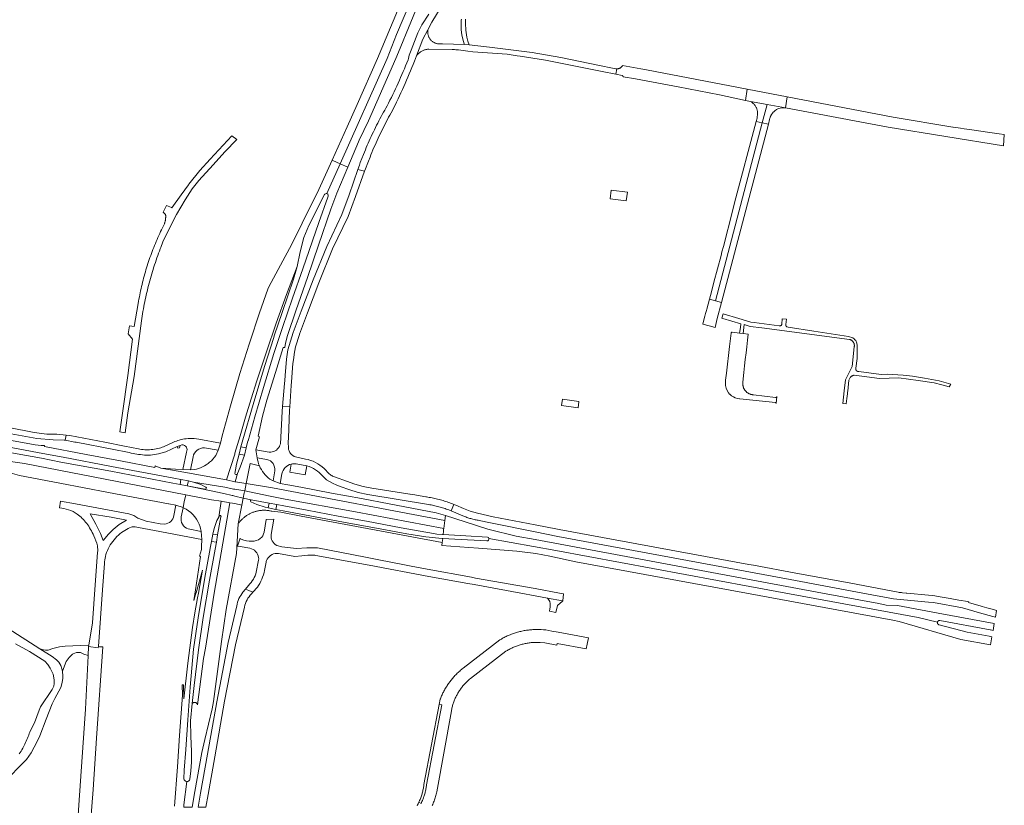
# Model space of a CAD drawing. Extents: x 148869 to 161638, y 453607 to 469810.
# Tile 87 of 256: x 156899 to 157360, y 460401 to 460768. Entities that reach past the tile are written whole.
import ezdxf

# ---------------------------------------------------------------- set-up
doc = ezdxf.new("R2010")
doc.units = 0
for name, color, linetype, lineweight in [('B-RO-VH-VERHARDING_ASFALT-GV', 251, 'CONTINUOUS', 18), ('B-RO-VH-VERHARDING_FUNDERING_ZAND-GV', 251, 'CONTINUOUS', 18), ('B-RO-VH-VERHARDING_GRASBETONSTEEN-GV', 251, 'CONTINUOUS', 18), ('B-RO-VH-VERHARDING_HALFVERHARDING-GV', 251, 'CONTINUOUS', 18), ('B-RO-VH-VERHARDING_STRAATBAKSTEEN-GV', 251, 'CONTINUOUS', 18), ('B-RO-VH-VERHARDING_TEGEL_RUBBER-GV', 251, 'CONTINUOUS', 18)]:
    doc.layers.add(name, color=color, linetype=linetype, lineweight=lineweight)

msp = doc.modelspace()

# ---------------------------------------------------------------- linework, layer by layer
at = {"layer": 'B-RO-VH-VERHARDING_ASFALT-GV', "flags": 128}
for points in [[(157057.1, 460728.5), (157052.56, 460718.03), (157045.45, 460702.47), (157045.77, 460702.29), (157049.21, 460700.82), (157071.18, 460749.98), (157075.56, 460761.25), (157087.51, 460789.66), (157099.09, 460818.24), (157110.3, 460846.96), (157121.13, 460875.82), (157126.83, 460891.91), (157132.39, 460908.05), (157137.83, 460924.23), (157143.14, 460940.46), (157139.35, 460941.39), (157127.09, 460904.34), (157113.32, 460865.74), (157103.65, 460840.37), (157094.41, 460816.75), (157086.23, 460796.87), (157080.14, 460782.18), (157066.66, 460750)], [(157108.86, 460753.5), (157111.21, 460753.18), (157127.35, 460752.03), (157132.03, 460751.29), (157133.42, 460751.07), (157145.22, 460749.22), (157171.73, 460744.02), (157178.24, 460742.7), (157178.7, 460745.19), (157178.43, 460745.2), (157178.17, 460745.24), (157177.41, 460745.37), (157169.75, 460746.96), (157152.46, 460750.5), (157139.03, 460752.91), (157119.02, 460755.29), (157109.51, 460756.44), (157107.41, 460756.53), (157097.11, 460756.96), (157094.8, 460756.95), (157094.5, 460757.01), (157094.21, 460757.08), (157093.93, 460757.17), (157093.65, 460757.27), (157093.38, 460757.39), (157093.11, 460757.52), (157092.85, 460757.67), (157092.6, 460757.83), (157092.36, 460758), (157092.13, 460758.19), (157091.91, 460758.39), (157091.7, 460758.6), (157091.5, 460758.82), (157091.31, 460759.05), (157091.14, 460759.29), (157090.97, 460759.54), (157090.83, 460759.8), (157090.69, 460760.06), (157090.57, 460760.34), (157090.47, 460760.61), (157090.38, 460760.9), (157090.31, 460761.19), (157090.25, 460761.48), (157090.21, 460761.77), (157090.18, 460762.07), (157090.17, 460762.36), (157090.18, 460762.66), (157090.2, 460762.96), (157090.23, 460763.25), (157090.26, 460763.4), (157087.95, 460759.02), (157084.96, 460751.34), (157085.05, 460751.46), (157085.27, 460751.73), (157085.5, 460751.99), (157085.75, 460752.24), (157086, 460752.48), (157086.26, 460752.71), (157086.54, 460752.92), (157086.82, 460753.12), (157087.12, 460753.31), (157087.42, 460753.49), (157087.73, 460753.65), (157088.04, 460753.79), (157088.36, 460753.93), (157088.69, 460754.04), (157089.03, 460754.15), (157089.36, 460754.23), (157089.7, 460754.3), (157090.05, 460754.36), (157090.39, 460754.4), (157090.74, 460754.42), (157101.58, 460754.23), (157102.17, 460754.22), (157102.76, 460754.2), (157103.34, 460754.17), (157103.93, 460754.13), (157104.52, 460754.08)], [(157224.78, 460636.72), (157246.66, 460719.94), (157243.8, 460720.53), (157233.69, 460682.51), (157232.71, 460678.66), (157228.47, 460662.19), (157227.76, 460659.59), (157227.38, 460657.98), (157224.05, 460645.41), (157222.86, 460640.89), (157221.95, 460637.45)], [(157246.66, 460719.94), (157224.78, 460636.72), (157227.61, 460635.98), (157249.53, 460719.35)], [(156946.18, 460575.47), (156948.64, 460574.99), (156949.91, 460584.29), (156952.77, 460601.34), (156956.25, 460627.33), (156956.42, 460628.44), (156956.59, 460629.56), (156956.77, 460630.67), (156956.96, 460631.78), (156957.16, 460632.89), (156957.36, 460633.99), (156957.58, 460635.1), (156957.8, 460636.2), (156958.02, 460637.3), (156958.26, 460638.41), (156958.51, 460639.51), (156958.76, 460640.6), (156959.02, 460641.7), (156959.28, 460642.79), (156959.56, 460643.88), (156959.84, 460644.97), (156960.13, 460646.06), (156960.43, 460647.15), (156960.74, 460648.23), (156961.05, 460649.31), (156961.37, 460650.39), (156961.66, 460651.33), (156961.7, 460651.47), (156962.04, 460652.54), (156962.39, 460653.61), (156962.74, 460654.68), (156963.1, 460655.75), (156963.46, 460656.81), (156963.84, 460657.88), (156964.22, 460658.93), (156964.61, 460659.99), (156965.01, 460661.04), (156965.25, 460661.68), (156966.29, 460664.29), (156968.64, 460669.2), (156972.57, 460677.11), (156976.74, 460683.95), (156979.98, 460689.09), (156980.64, 460689.92), (156983.15, 460693.05), (156989.79, 460700.33), (156995.23, 460706.37), (157000.85, 460712.17), (156998.52, 460713.87), (156988.37, 460703.03), (156983.48, 460697.62), (156978.39, 460691.28), (156978.2, 460691.01), (156974.87, 460686.34), (156970.46, 460680.25), (156970.33, 460680.31), (156967.93, 460681.22), (156966.37, 460678.12), (156967.41, 460677.24), (156967.54, 460677.13), (156967.57, 460676.85), (156967.58, 460676.57), (156967.59, 460676.29), (156967.59, 460676.01), (156967.59, 460675.73), (156967.57, 460675.45), (156967.55, 460675.17), (156967.52, 460674.9), (156967.48, 460674.62), (156967.44, 460674.34), (156967.38, 460674.07), (156967.32, 460673.8), (156967.25, 460673.53), (156967.17, 460673.26), (156967.09, 460672.99), (156967, 460672.74), (156966.97, 460672.68), (156966.52, 460671.78), (156966.07, 460670.88), (156965.63, 460669.98), (156965.2, 460669.07), (156964.77, 460668.16), (156964.35, 460667.24), (156963.94, 460666.32), (156963.53, 460665.4), (156963.14, 460664.47), (156962.75, 460663.54), (156962.36, 460662.61), (156961.99, 460661.68), (156961.62, 460660.74), (156961.26, 460659.8), (156960.91, 460658.86), (156960.56, 460657.91), (156960.23, 460656.96), (156959.89, 460656.01), (156959.57, 460655.06), (156959.26, 460654.1), (156958.95, 460653.14), (156958.65, 460652.18), (156958.5, 460651.69), (156958.36, 460651.22), (156958.07, 460650.25), (156957.8, 460649.28), (156957.53, 460648.31), (156957.27, 460647.34), (156957.01, 460646.36), (156956.77, 460645.39), (156956.53, 460644.41), (156956.3, 460643.43), (156956.08, 460642.45), (156955.86, 460641.46), (156955.65, 460640.48), (156955.46, 460639.49), (156955.26, 460638.5), (156955.08, 460637.51), (156954.91, 460636.52), (156954.74, 460635.53), (156952.87, 460624.74), (156950.71, 460624.94), (156950.09, 460621.3), (156952.12, 460618.7), (156949.88, 460601.76), (156947.42, 460584.21)], [(157026.35, 460597.09), (157026.48, 460598.79), (157027.14, 460607.35), (157027.48, 460610.05), (157027.62, 460611.72), (157028.34, 460615.19), (157030.23, 460620.98), (157030.25, 460621.05), (157033.88, 460631.09), (157039.26, 460645.06), (157045.7, 460661.05), (157052.9, 460676.08), (157056.46, 460685.47), (157060.58, 460697.37), (157057.48, 460698.09), (157053.48, 460686.32), (157050.04, 460677.13), (157042.93, 460662.11), (157036.53, 460646.51), (157030.98, 460631.82), (157027.27, 460621.97), (157027.26, 460621.96), (157024.77, 460613.76), (157024.17, 460609.35), (157023.45, 460601.82), (157023.32, 460599.51), (157023.13, 460598.08), (157022.28, 460587.32), (157025.65, 460587.08)], [(157183.56, 460687.51), (157175.99, 460688.46), (157175.46, 460684.42), (157183.05, 460683.46)], [(157221.95, 460637.45), (157220.73, 460632.81), (157220.38, 460631.49), (157220.34, 460631.33), (157219.86, 460629.49), (157219.58, 460628.43), (157218.92, 460625.77), (157221.77, 460625.02), (157224.59, 460624.27), (157225.62, 460628.43), (157227.61, 460635.98), (157224.78, 460636.72)], [(156849.03, 460569.95), (156848.98, 460569.59), (156850.27, 460569.22), (156856.18, 460567.49), (156874.84, 460562.02), (156888.18, 460558.14), (156899.19, 460554.94), (156918.04, 460551.38), (156940.79, 460547.1), (156968.95, 460541.77), (156969.05, 460541.76), (156972.29, 460541.16), (156975.7, 460539.97), (156976.28, 460542.7), (156976.97, 460545.93), (156901.46, 460560.68), (156883.73, 460563.18), (156863.17, 460567.33), (156861.72, 460567.6), (156852.51, 460569.31)], [(157002.67, 460568.42), (157001.93, 460564.94), (157004.38, 460564.55), (157005.26, 460567.92)], [(156974.69, 460553.19), (156974.32, 460550.84), (156977.69, 460550.17), (156978.2, 460552.48)], [(157017.5, 460549.3), (157005.19, 460551.23), (157004.54, 460547.85), (157015.74, 460545.48), (157023.42, 460543.99), (157056.36, 460538.02), (157097.69, 460530.26), (157098.17, 460533.99)], [(157097.52, 460528.95), (157097.63, 460529.82), (157097.69, 460530.26), (157056.36, 460538.02), (157023.42, 460543.99), (157015.74, 460545.48), (157004.54, 460547.85), (157004.42, 460547.25), (157004.36, 460546.93), (157003.86, 460544.36), (157007.63, 460543.62), (157015.98, 460542.08), (157019.51, 460541.46), (157022.89, 460540.84), (157033.76, 460538.78), (157048.27, 460536.05), (157061.5, 460533.6), (157077.73, 460530.6), (157092.94, 460527.82), (157094.5, 460527.62), (157097.12, 460527.37), (157097.32, 460527.36)], [(157019.51, 460541.46), (157015.98, 460542.08), (157015.53, 460539.93), (157019.11, 460539.11)], [(157326.84, 460495.61), (157340.34, 460493.19), (157348.32, 460490.79), (157354.54, 460489), (157355.76, 460488.78), (157356.33, 460491.87), (157355.74, 460491.98), (157354.23, 460492.45), (157351.8, 460493.09), (157349.58, 460493.75), (157349.11, 460493.89), (157343.22, 460495.65), (157343.26, 460495.93), (157342.84, 460496.02), (157338.72, 460496.78), (157334.55, 460497.55), (157330.9, 460498.08), (157326.45, 460498.91), (157324.42, 460499.07), (157314.39, 460500), (157313.95, 460500.04), (157312.24, 460500.19), (157311.79, 460500.23), (157311.28, 460500.28), (157310.77, 460500.34), (157310.26, 460500.41), (157291.35, 460503.97), (157289.86, 460504.28), (157266.72, 460508.53), (157262.32, 460509.34), (157242.6, 460513.05), (157240.45, 460513.41), (157151.6, 460529.83), (157150.87, 460529.97), (157140.44, 460531.94), (157120.75, 460535.66), (157113.41, 460537.32), (157110.1, 460538.33), (157106.86, 460539.58), (157103.27, 460541.13), (157102.85, 460541.31), (157102.43, 460541.48), (157101.12, 460538.45), (157106.61, 460536.17), (157107.07, 460535.98), (157107.53, 460535.79), (157108, 460535.61), (157108.47, 460535.44), (157108.95, 460535.28), (157109.42, 460535.12), (157109.9, 460534.97), (157110.38, 460534.83), (157110.86, 460534.69), (157111.35, 460534.57), (157111.84, 460534.45), (157112.33, 460534.34), (157112.82, 460534.24), (157113.31, 460534.14), (157113.8, 460534.05), (157114.23, 460533.99), (157119.6, 460532.93), (157140.44, 460528.68), (157151.01, 460526.53), (157259.73, 460506.41), (157293.74, 460500), (157308.04, 460497.3), (157309.65, 460497.15), (157324.51, 460495.75)], [(156940.9, 460527.54), (156938.4, 460524.59), (156937.05, 460527.91), (156934.94, 460532.31), (156932.21, 460537.14), (156942, 460535.47), (156949.2, 460534.18), (156945.76, 460532.04), (156942.94, 460529.73)], [(156989.64, 460527.64), (156988.96, 460524.21), (156991.32, 460523.84), (156991.86, 460527.31)], [(157153.18, 460496.42), (157146.2, 460497.71), (157146.22, 460497.68), (157146.35, 460497.54), (157146.47, 460497.4), (157146.59, 460497.25), (157146.7, 460497.09), (157146.81, 460496.93), (157146.9, 460496.77), (157147, 460496.6), (157147.08, 460496.43), (157147.16, 460496.25), (157147.23, 460496.07), (157147.29, 460495.89), (157147.34, 460495.71), (157147.39, 460495.52), (157147.43, 460495.34), (157147.51, 460494.43), (157147.4, 460493.53), (157147.15, 460491.52), (157150.16, 460490.93), (157150.82, 460494.19), (157153.15, 460496.24), (157153.32, 460496.39)], [(156931.53, 460474.97), (156931.27, 460470.83), (156931.26, 460470.64), (156930.03, 460445.8), (156927.17, 460403.18), (156926.04, 460387.01), (156925.8, 460384.05), (156924.54, 460368.52), (156923.88, 460360.9), (156930.36, 460360.68), (156930.68, 460366.72), (156931.95, 460386.34), (156933.63, 460408.15), (156935.15, 460432.15), (156938.17, 460474.84), (156936.69, 460474.95), (156936.14, 460475), (156936.06, 460474.42)]]:
    msp.add_lwpolyline(points, close=True, dxfattribs=at)
for points in [[(157087.51, 460789.66), (157075.56, 460761.25), (157071.18, 460749.98), (157049.21, 460700.82), (157052.8, 460699.28), (157057.75, 460711), (157058.14, 460711.89), (157062.47, 460720.95), (157075.23, 460750), (157076.48, 460753.07), (157087.98, 460781.25)], [(157090.63, 460770.72), (157087.43, 460765.73), (157085.58, 460762), (157082.44, 460753.9), (157081.55, 460751.62), (157081.22, 460750), (157080.96, 460749.36), (157080.41, 460747.99), (157079.84, 460746.62), (157079.27, 460745.26), (157078.69, 460743.9), (157078.11, 460742.55), (157077.51, 460741.2), (157076.91, 460739.85), (157076.31, 460738.5), (157075.69, 460737.16), (157075.07, 460735.82), (157074.44, 460734.48), (157073.8, 460733.15), (157073.16, 460731.82), (157072.51, 460730.5), (157071.85, 460729.17), (157071.18, 460727.86), (157070.6, 460726.86), (157070.03, 460725.87), (157069.47, 460724.87), (157068.92, 460723.87), (157068.37, 460722.86), (157067.83, 460721.85), (157067.29, 460720.84), (157066.77, 460719.82), (157066.25, 460718.8), (157065.73, 460717.78), (157065.23, 460716.75), (157064.73, 460715.72), (157064.24, 460714.68), (157063.75, 460713.64), (157063.28, 460712.6), (157062.81, 460711.55), (157062.35, 460710.51), (157061.89, 460709.46), (157061.44, 460708.4), (157061, 460707.34), (157060.57, 460706.28), (157060.14, 460705.22), (157058.59, 460701.48), (157058.2, 460700.18), (157057.48, 460698.09), (157060.58, 460697.37), (157060.71, 460697.74), (157062.46, 460702.06), (157063.17, 460703.91), (157063.62, 460705.03), (157064.09, 460706.15), (157064.55, 460707.27), (157065.03, 460708.38), (157065.51, 460709.49), (157066.01, 460710.6), (157066.5, 460711.7), (157067.01, 460712.8), (157067.52, 460713.9), (157068.04, 460714.99), (157068.57, 460716.08), (157069.1, 460717.17), (157069.64, 460718.25), (157070.19, 460719.33), (157070.75, 460720.41), (157071.31, 460721.48), (157071.88, 460722.55), (157072.46, 460723.62), (157073.04, 460724.68), (157073.63, 460725.73), (157074.23, 460726.79), (157074.93, 460728.23), (157075.62, 460729.68), (157076.31, 460731.13), (157076.98, 460732.59), (157077.66, 460734.04), (157078.32, 460735.5), (157078.98, 460736.97), (157079.63, 460738.43), (157080.27, 460739.91), (157080.9, 460741.38), (157081.53, 460742.86), (157082.15, 460744.34), (157082.76, 460745.82), (157083.37, 460747.31), (157083.96, 460748.8), (157084.44, 460750), (157084.96, 460751.34), (157087.95, 460759.02), (157090.26, 460763.4), (157092.14, 460766.98), (157099.17, 460778.74)], [(157042.95, 460686.83), (157049.21, 460700.82), (157045.77, 460702.29), (157045.45, 460702.47), (157044.72, 460700.86), (157039.21, 460688.82), (157031.38, 460672.97), (157026.63, 460663.22), (157021.28, 460653.31), (157015.76, 460643.26), (157015.31, 460642.16), (157011.48, 460631.08), (157007.01, 460617.45), (157006.68, 460616.44), (157002.32, 460602.73), (156997.88, 460587.6), (156993.95, 460573.57), (156993.18, 460570.18), (156992.09, 460566.84), (156990.98, 460564.43)], [(157010.36, 460563.34), (157009.83, 460566.99), (157011.46, 460573.17), (157010.89, 460573.44), (157012.89, 460582.78), (157014.91, 460590.28), (157018.92, 460603.23), (157022.61, 460614.86), (157023.31, 460614.88), (157023.4, 460614.88), (157023.63, 460616.95), (157024.5, 460620.57), (157028.55, 460632.47), (157033.87, 460647.62), (157039.04, 460662.71), (157044.79, 460679.59), (157047.63, 460687.03), (157052.8, 460699.28)], [(157052.8, 460699.28), (157049.21, 460700.82), (157042.95, 460686.83)], [(157043.4, 460685.26), (157039.24, 460673.38), (157031.69, 460651.61), (157026.96, 460638), (157022.22, 460624.18), (157018.24, 460612.15), (157013.28, 460596.1), (157009.25, 460582.38), (157006.1, 460571.26), (157006.08, 460571.21), (157005.26, 460567.92), (157004.38, 460564.55), (157004.47, 460564.53), (157002.45, 460558.85), (157001.11, 460555.89), (157000.01, 460552.11), (157005.2, 460551.28), (157007.04, 460560.68), (157011.43, 460559.57)], [(157030.53, 460659.55), (157032.24, 460666.35), (157034.57, 460671.88), (157041.84, 460686.38)], [(156980.94, 460557.82), (156979.2, 460557.72), (156975.64, 460557.83), (156972.2, 460557.93), (156965.28, 460558.52), (156976.95, 460556.45), (156979.57, 460555.99), (156995.98, 460552.96), (156999.89, 460565.01), (157000, 460565.4), (157002.36, 460573.62), (157004.91, 460582.22), (157007.53, 460590.8), (157010.23, 460599.35), (157014.68, 460612.86), (157019.32, 460626.32), (157024.14, 460639.71), (157029.03, 460652.78), (157030.53, 460659.55)], [(157028.77, 460651.6), (157029.03, 460652.78), (157024.14, 460639.71), (157019.32, 460626.32), (157014.68, 460612.86), (157010.23, 460599.35), (157007.53, 460590.8), (157004.91, 460582.22), (157002.36, 460573.62), (157000, 460565.4), (156999.89, 460565.01), (156995.98, 460552.96), (157000, 460552.11), (157000.01, 460552.11), (157001.11, 460555.89), (157001, 460555.64)], [(156999.99, 460555.95), (157000.23, 460557.68), (157000.74, 460560.29), (157001.93, 460564.94), (157002.67, 460568.42), (157003.69, 460571.66), (157008.44, 460588.29), (157013.77, 460605.92), (157018.14, 460619.5), (157018.41, 460620.36), (157022.02, 460631.2), (157027.44, 460646.77), (157028.77, 460651.6)], [(157024.99, 460567.85), (157024.89, 460570.62), (157024.98, 460572.61), (157025.54, 460585.53), (157025.65, 460587.08), (157022.28, 460587.32), (157022.09, 460584.96), (157021.23, 460569.85)], [(156893.55, 460574.85), (156907.37, 460572.3), (156914.87, 460571.75), (156920.03, 460571.58), (156920.56, 460571.48), (156920.96, 460573.84), (156916.71, 460574.29), (156912.02, 460574.29), (156906.01, 460575.1), (156894.2, 460577.43)], [(156891.14, 460568.89), (156910.1, 460565.32), (156919.68, 460563.59), (156942.25, 460559.28), (156971.42, 460553.78), (156974.69, 460553.19), (156978.2, 460552.48), (156978.75, 460552.4), (156980.67, 460551.89), (156995.31, 460549.53), (156999.33, 460548.68), (156999.42, 460548.66), (157000, 460548.57), (157004.54, 460547.85), (157005.19, 460551.23), (157005.2, 460551.28), (157000.01, 460552.11), (157000, 460552.11), (156995.98, 460552.96), (156979.57, 460555.99), (156976.95, 460556.45), (156965.28, 460558.52), (156962.67, 460559.49), (156962.47, 460558.83), (156946.41, 460561.88), (156930.38, 460564.89), (156910.88, 460568.53), (156910.89, 460569.07), (156909.32, 460569.11), (156906.45, 460569.39), (156892.09, 460572.06)], [(156922.76, 460573.65), (156920.96, 460573.84), (156920.56, 460571.48), (156925.14, 460570.64), (156925.67, 460570.6), (156943.29, 460567.18), (156949.7, 460565.92)], [(156954.82, 460567.52), (156948.36, 460568.75), (156939.15, 460570.53), (156939.04, 460570.55), (156922.76, 460573.65)], [(156971.22, 460570.59), (156966.6, 460568.49)], [(156985.69, 460567.93), (156992.09, 460566.84), (156993.18, 460570.18), (156983.02, 460572.07), (156981.97, 460572.18), (156980.91, 460572.25)], [(156883.73, 460563.18), (156901.46, 460560.68), (156976.97, 460545.93), (156984.16, 460544.52), (156989.09, 460543.69), (156993.55, 460542.94), (156997.67, 460542.25), (156998.79, 460542.06), (156999.94, 460541.86), (157000, 460541.85), (157003.24, 460541.19), (157003.86, 460544.36), (157000, 460545.41), (156999.49, 460545.55), (156998.92, 460545.71), (156998.75, 460545.73), (156994.73, 460546.58), (156977.69, 460550.17), (156974.32, 460550.84), (156971, 460551.44), (156941.99, 460556.97), (156918.54, 460561.32), (156909.42, 460563.07), (156891.11, 460566.43)], [(156960.45, 460564.59), (156964.24, 460565.12), (156967.62, 460566.15), (156972.94, 460568.5), (156974.36, 460569.02), (156975.11, 460569.29)], [(156977.29, 460565.91), (156975.64, 460557.83), (156979.2, 460557.72), (156980.4, 460563.8)], [(157015.98, 460565.94), (157009.83, 460566.99), (157010.36, 460563.34), (157014.9, 460562.55)], [(157011.43, 460559.57), (157007.04, 460560.68), (157005.2, 460551.28), (157005.19, 460551.23), (157017.5, 460549.3), (157098.17, 460533.99), (157098.46, 460536.25), (157094.13, 460537.61), (157072.14, 460541.76), (157059.18, 460544.19), (157045.2, 460546.71), (157030.79, 460549.49), (157024.72, 460550.69), (157024.66, 460550.7), (157021.2, 460551.3), (157017.82, 460552.59), (157016.32, 460553.36)], [(157032.99, 460562.72), (157028.31, 460563.67)], [(157028.66, 460560.47), (157033.63, 460559.49), (157033.68, 460559.48)], [(157018.65, 460557.14), (157017.82, 460552.59), (157021.2, 460551.3), (157021.95, 460555.85)], [(157044.14, 460555.84), (157041.65, 460558.23)], [(156985.94, 460548.65), (156977.69, 460550.17), (156994.73, 460546.58), (156998.75, 460545.73), (156998.92, 460545.71), (156999.49, 460545.55), (157000, 460545.41), (157003.86, 460544.36), (157004.36, 460546.93), (157004.42, 460547.25), (157004.54, 460547.85), (157000, 460548.57), (156999.42, 460548.66), (156999.33, 460548.68), (156995.31, 460549.53), (156980.67, 460551.89)], [(156980.67, 460551.89), (156983.96, 460550.82), (156986.39, 460549.59)], [(157040.89, 460554.78), (157042.85, 460553.05), (157045.7, 460551.37), (157047.65, 460550.52), (157049.71, 460549.74), (157053.31, 460548.41), (157057.66, 460547.04), (157062.11, 460546.05), (157090.5, 460541.46), (157091.11, 460541.36), (157091.72, 460541.25), (157092.33, 460541.13), (157092.93, 460541.01), (157093.53, 460540.87), (157094.13, 460540.73), (157094.73, 460540.58), (157095.33, 460540.42), (157095.92, 460540.26), (157096.52, 460540.09), (157097.11, 460539.91), (157097.69, 460539.72), (157098.28, 460539.52), (157098.86, 460539.32), (157099.44, 460539.11), (157100.02, 460538.89), (157100.6, 460538.67), (157101.12, 460538.45), (157102.43, 460541.48), (157101.81, 460541.73), (157101.19, 460541.97), (157100.56, 460542.2), (157099.93, 460542.42), (157099.3, 460542.64), (157098.66, 460542.85), (157098.03, 460543.05), (157097.39, 460543.25), (157096.74, 460543.43), (157096.1, 460543.61), (157095.45, 460543.78), (157094.81, 460543.95), (157094.16, 460544.1), (157093.51, 460544.25), (157092.85, 460544.39), (157092.2, 460544.52), (157091.54, 460544.65), (157090.88, 460544.77), (157090.22, 460544.87), (157089.56, 460544.97), (157089.35, 460545.01), (157083.26, 460546.08), (157081.92, 460546.32), (157081.87, 460546.33), (157063.99, 460549.13), (157059.97, 460549.86), (157056.03, 460550.95), (157050.52, 460552.96), (157048.68, 460553.54), (157045.7, 460554.71)], [(156967.08, 460532.18), (156965.05, 460532.38), (156958.39, 460533.69), (156954.53, 460535.05), (156952.61, 460536.28), (156950.36, 460537.08), (156925.32, 460541.78), (156918.4, 460543.03), (156917.83, 460539.92)], [(156979.08, 460456.05), (156980.67, 460473.79), (156982.76, 460488.5), (156985.93, 460507.32), (156988.35, 460520.89), (156988.36, 460520.97), (156988.96, 460524.21), (156989.64, 460527.64), (156990.27, 460530.15), (156991.52, 460533.92), (156992.4, 460535.59), (156993.55, 460542.94), (156989.09, 460543.69), (156984.16, 460544.52), (156976.97, 460545.93), (156976.28, 460542.7), (156975.7, 460539.97), (156975.79, 460539.94), (156976.22, 460539.78), (156977.17, 460539.27)], [(156984.56, 460425.49), (156985.94, 460431.57), (156989.29, 460445.9), (156990, 460449.31), (156993.67, 460477.45), (156995.86, 460492.36), (157000.66, 460518.57), (157001.53, 460532.41), (157003.24, 460541.19), (157000, 460541.85), (156999.94, 460541.86), (156998.79, 460542.06), (156997.67, 460542.25), (156990.19, 460500), (156986.2, 460474.26), (156985.26, 460469.38), (156982.53, 460447.78), (156982.22, 460448.39), (156981.65, 460448.77), (156981, 460448.81), (156980.96, 460448.81), (156980.86, 460448.81), (156980.76, 460448.81), (156980.66, 460448.79), (156980.56, 460448.77), (156980.46, 460448.74), (156980.37, 460448.7), (156980.28, 460448.65), (156980.19, 460448.6), (156980.11, 460448.54), (156980.04, 460448.47), (156979.99, 460448.43), (156979.17, 460440.19), (156979.32, 460433.12), (156979.59, 460425.91), (156979.69, 460420.9), (156979.4, 460416.91), (156978.88, 460413.02)], [(156993.45, 460535.63), (156991.86, 460527.31), (156991.32, 460523.84), (156990.72, 460520.55), (156988.12, 460506.12), (156985.17, 460488.58), (156982.97, 460473.54), (156980.83, 460456.87), (156979.99, 460448.43), (156980.04, 460448.47), (156980.11, 460448.54), (156980.19, 460448.6), (156980.28, 460448.65), (156980.37, 460448.7), (156980.46, 460448.74), (156980.56, 460448.77), (156980.66, 460448.79), (156980.76, 460448.81), (156980.86, 460448.81), (156980.96, 460448.81), (156981, 460448.81), (156981.65, 460448.77), (156982.22, 460448.39), (156982.53, 460447.78), (156985.26, 460469.38), (156986.2, 460474.26), (156990.19, 460500), (156997.67, 460542.25)], [(156997.67, 460542.25), (156993.55, 460542.94), (156992.4, 460535.59), (156992.6, 460535.97)], [(157007.63, 460543.62), (157003.86, 460544.36), (157003.24, 460541.19), (157001.53, 460532.41), (157001.71, 460532.67), (157001.92, 460532.95), (157002.13, 460533.22), (157002.34, 460533.49), (157002.57, 460533.75), (157002.8, 460534), (157003.03, 460534.25), (157003.27, 460534.5), (157003.52, 460534.73), (157003.77, 460534.97), (157004.02, 460535.19), (157004.29, 460535.41), (157004.55, 460535.63), (157004.83, 460535.84), (157005.11, 460536.04), (157005.39, 460536.23), (157005.67, 460536.42), (157005.96, 460536.61), (157006.26, 460536.78), (157006.56, 460536.95), (157006.86, 460537.11), (157007.17, 460537.27), (157007.48, 460537.41), (157007.79, 460537.55), (157008.11, 460537.68), (157008.42, 460537.81), (157008.75, 460537.93), (157009.07, 460538.04), (157009.4, 460538.14), (157009.73, 460538.23), (157010.06, 460538.32), (157010.39, 460538.4), (157010.73, 460538.47), (157011.07, 460538.53), (157011.41, 460538.59), (157011.74, 460538.64), (157012.09, 460538.68), (157012.43, 460538.71), (157012.77, 460538.73), (157013.11, 460538.75), (157013.45, 460538.76), (157013.8, 460538.76), (157014.14, 460538.75), (157014.48, 460538.73), (157014.83, 460538.71), (157015.17, 460538.68), (157015.51, 460538.64), (157015.85, 460538.59), (157016.19, 460538.53), (157016.52, 460538.47), (157016.86, 460538.4), (157017.19, 460538.32), (157021.44, 460537.83), (157021.47, 460537.83), (157030.98, 460536.04), (157096.93, 460523.73), (157097.22, 460525.59), (157096.99, 460525.61), (157089.36, 460526.4), (157080.44, 460527.7), (157067.96, 460530.01), (157053.29, 460532.72), (157037.55, 460535.63), (157022.48, 460538.45), (157019.11, 460539.11), (157015.53, 460539.93), (157014.11, 460540.22)], [(157014.11, 460540.22), (157010.24, 460541.39), (157007.4, 460542.74)], [(156974.87, 460535.72), (156975.79, 460539.94), (156975.7, 460539.97), (156972.29, 460541.16), (156971.44, 460536.32)], [(157016.96, 460527.36), (157018.21, 460534.62), (157014.65, 460534.43), (157013.6, 460528.58)], [(157107.69, 460533.36), (157098.46, 460536.25), (157098.17, 460533.99), (157097.69, 460530.26), (157097.63, 460529.82), (157097.52, 460528.95), (157097.32, 460527.36), (157108, 460526.76), (157118.06, 460526.19)], [(157118.81, 460525.5), (157150.09, 460519.91), (157240.93, 460503.09), (157257.65, 460500), (157319.67, 460488.56), (157328.63, 460486.39), (157328.64, 460486.4), (157328.66, 460486.49), (157328.69, 460486.57), (157328.73, 460486.65), (157328.77, 460486.73), (157328.82, 460486.8), (157328.88, 460486.87), (157328.94, 460486.94), (157329.01, 460487), (157329.08, 460487.05), (157329.16, 460487.09), (157329.24, 460487.13), (157329.33, 460487.16), (157329.42, 460487.18), (157329.5, 460487.2), (157329.59, 460487.21), (157329.68, 460487.2), (157353.37, 460482.82), (157353.45, 460482.81), (157354.63, 460482.59), (157355.01, 460484.74), (157355.19, 460485.77), (157329.02, 460490.65), (157309.95, 460494.26), (157304.7, 460494.39), (157301.18, 460495.11), (157274.88, 460500), (157140.44, 460525.02), (157131.6, 460526.66), (157118.93, 460529.77), (157118.33, 460529.89), (157107.69, 460533.36)], [(156953.36, 460531), (156954.1, 460530.92), (156954.82, 460530.76), (156962.38, 460529.35), (156984.51, 460525.1), (156984.18, 460528.76), (156978.13, 460530)], [(156983.73, 460530.97), (156984.18, 460528.76), (156984.51, 460525.1), (156984.26, 460521.74), (156984.26, 460520.35), (156983.38, 460517.27), (156983.36, 460517.21), (156983.9, 460517.11), (156981.57, 460501.55), (156980.74, 460496.52), (156981.73, 460500), (156981.77, 460500.12), (156984.79, 460510.73), (156982.87, 460500), (156982.46, 460497.73), (156981.27, 460490.85), (156980.17, 460483.95), (156977.97, 460467.29), (156976.03, 460450.6), (156975.85, 460457.06), (156975.27, 460457.03), (156975.38, 460452.23), (156974.12, 460433.43), (156973.08, 460418.8), (156971.71, 460400.4)], [(157002.38, 460525.71), (157001.23, 460521.95), (157002.46, 460521.77), (157006.93, 460520.99)], [(157117.84, 460524.43), (157102.89, 460525.24), (157097.22, 460525.59), (157096.93, 460523.73), (157096.71, 460522.31), (157109.42, 460521.4), (157113.92, 460521.07), (157131.93, 460519.7), (157140.68, 460518.56), (157147.23, 460517.31), (157159.53, 460514.66), (157239.27, 460500), (157307.74, 460487.31), (157310.74, 460486.75), (157339.58, 460478.32), (157353.47, 460475.78), (157354.11, 460479.61), (157352.84, 460479.85), (157342.52, 460481.81), (157339.61, 460482.47), (157329.38, 460485.22), (157329.37, 460485.22), (157329.29, 460485.24), (157329.2, 460485.28), (157329.12, 460485.32), (157329.05, 460485.37), (157328.98, 460485.42), (157328.91, 460485.48), (157328.85, 460485.55), (157328.8, 460485.62), (157328.75, 460485.7), (157328.71, 460485.78), (157328.67, 460485.86), (157328.65, 460485.94), (157328.63, 460486.03), (157328.62, 460486.12), (157328.61, 460486.21), (157328.62, 460486.3), (157328.63, 460486.39), (157319.67, 460488.56), (157257.65, 460500), (157240.93, 460503.09), (157150.09, 460519.91), (157118.81, 460525.5)], [(156935.7, 460519.03), (156934.6, 460503.82), (156933.28, 460486.17), (156931.64, 460475.67), (156931.53, 460474.97), (156936.06, 460474.42), (156936.14, 460475), (156938.05, 460501.58), (156938.88, 460513.84)], [(157038.58, 460521.16), (157033.66, 460521.16), (157028.85, 460520.8), (157021.9, 460521.58), (157019.58, 460522.25), (157019.52, 460522.27)], [(157020.37, 460518.52), (157028.02, 460517.15), (157031.23, 460517.44), (157034.12, 460517.82), (157037.34, 460517.7), (157037.87, 460517.61), (157062.76, 460513.08), (157090.66, 460507.85), (157108.86, 460504.48), (157111.93, 460503.97), (157133.76, 460500), (157140.44, 460498.77), (157146.2, 460497.71), (157153.18, 460496.42), (157153.32, 460496.39), (157153.67, 460499.65), (157151.78, 460500), (157140.44, 460502.1), (157112.56, 460507.05), (157110.69, 460507.47), (157089.97, 460511.28), (157082.45, 460512.68), (157078.5, 460513.42), (157067.27, 460515.52), (157061.12, 460516.82), (157038.58, 460521.16)], [(157011.06, 460515.41), (157009.95, 460509.87)], [(157013.82, 460510.63), (157014.55, 460514.42)], [(157007.68, 460499.69), (157008.35, 460500.41), (157006.49, 460501.24), (157004.99, 460501.91), (157003.75, 460500.39)], [(157006.37, 460503.62), (157004.99, 460501.91), (157006.49, 460501.24), (157008.35, 460500.41), (157010.47, 460502.72)], [(157000.86, 460494.03), (156996.82, 460476.96), (156991.46, 460449.17), (156987.15, 460424.68), (156983.91, 460406.38), (156982.79, 460399.88), (156985.57, 460399.83), (156986.41, 460399.82), (156987.47, 460405.76)], [(156987.47, 460405.76), (156990.56, 460423.48), (156995.16, 460449.41), (157000.24, 460475.83), (157004.39, 460493.5)], [(156976.06, 460413.21), (156976.3, 460417.18), (156977.03, 460426.82), (156977.96, 460440.68), (156979.08, 460456.05)], [(156977.41, 460411.89), (156976.1, 460400.91), (156976.03, 460399.89), (156977.33, 460399.89), (156979.55, 460399.89), (156979.97, 460399.89), (156981.26, 460407.28), (156984.56, 460425.49)], [(156976.03, 460399.89), (156976.1, 460400.91), (156977.41, 460411.89)]]:
    msp.add_lwpolyline(points, dxfattribs=at)
at = {"layer": 'B-RO-VH-VERHARDING_ASFALT-GV'}
for points in [[(157041.84, 460686.38, -0.351057), (157042.95, 460686.83)], [(157042.95, 460686.83, -0.549937), (157043.4, 460685.26)], [(156973.96, 460571.57, 0.038687), (156971.22, 460570.59)], [(156977.18, 460572.19, 0.041581), (156973.96, 460571.57)], [(156980.91, 460572.25, 0.029508), (156977.18, 460572.19)], [(157021.23, 460569.85, -0.067708), (157020.77, 460568.59)], [(156949.7, 460565.92, 0.037523), (156956.71, 460564.68)], [(156957.78, 460567.05, -0.044544), (156954.82, 460567.52)], [(156960.72, 460567.11, -0.041486), (156957.78, 460567.05)], [(156963.97, 460567.65, -0.033551), (156960.72, 460567.11)], [(156966.6, 460568.49, -0.03646), (156963.97, 460567.65)], [(156975.11, 460569.29, -0.636361), (156977.29, 460565.91)], [(156980.4, 460563.8, -0.376279), (156985.69, 460567.93)], [(157020.77, 460568.59, -0.299209), (157015.98, 460565.94)], [(157028.31, 460563.67, -0.29333), (157024.99, 460567.85)], [(156956.71, 460564.68, 0.045422), (156960.45, 460564.59)], [(156988.15, 460561.21, -0.070087), (156984.85, 460559.07)], [(156990.98, 460564.43, -0.069052), (156988.15, 460561.21)], [(157011.43, 460559.57, -0.064519), (157010.36, 460563.34)], [(157014.9, 460562.55, -0.377656), (157018.65, 460557.14)], [(157021.95, 460555.85, -0.282844), (157026.3, 460560.35)], [(157026.3, 460560.35, -0.099894), (157028.66, 460560.47)], [(157041.65, 460558.23, 0.151066), (157032.99, 460562.72)], [(156984.85, 460559.07, -0.066531), (156980.94, 460557.82)], [(157001, 460555.64, -0.746358), (156999.99, 460555.95)], [(157016.32, 460553.36, -0.1319), (157011.43, 460559.57)], [(157033.68, 460559.48, -0.155816), (157040.89, 460554.78)], [(157045.7, 460554.71, -0.084027), (157044.14, 460555.84)], [(156986.39, 460549.59, -0.918053), (156985.94, 460548.65)], [(157007.4, 460542.74, -0.71604), (157007.63, 460543.62)], [(156917.83, 460539.92, -0.059838), (156922.11, 460538.98)], [(156922.11, 460538.98, -0.076204), (156926.19, 460536.98)], [(156977.17, 460539.27, -0.171242), (156983.73, 460530.97)], [(156926.19, 460536.98, -0.068452), (156930.62, 460532.61)], [(156930.62, 460532.61, -0.052745), (156933.95, 460526.86)], [(156971.44, 460536.32, -0.320583), (156967.08, 460532.18)], [(156978.13, 460530, -0.383277), (156974.87, 460535.72)], [(156992.6, 460535.97, -1.042291), (156993.45, 460535.63)], [(156945.47, 460527.12, -0.045283), (156948.5, 460529.35)], [(156948.5, 460529.35, -0.056544), (156951.51, 460530.84)], [(156951.51, 460530.84, -0.087397), (156953.36, 460531)], [(157013.6, 460528.58, -0.192913), (157011.85, 460525.48)], [(156933.95, 460526.86, -0.055886), (156935.61, 460522.09)], [(156940.67, 460520.75, -0.048888), (156942.79, 460524.21)], [(156942.79, 460524.21, -0.048094), (156945.47, 460527.12)], [(157002.86, 460525.27, -0.400672), (157002.38, 460525.71)], [(157007.9, 460524.28, -0.123206), (157002.86, 460525.27)], [(157011.85, 460525.48, -0.157421), (157007.9, 460524.28)], [(157019.52, 460522.27, -0.313422), (157016.96, 460527.36)], [(157118.81, 460525.5, -0.516992), (157117.84, 460524.43)], [(157118.06, 460526.19, -0.315504), (157118.81, 460525.5)], [(156935.61, 460522.09, -0.077068), (156935.7, 460519.03)], [(156939.4, 460517.17, -0.048902), (156940.67, 460520.75)], [(157006.93, 460520.99, -0.321174), (157011.04, 460516.73)], [(156938.88, 460513.84, -0.047517), (156939.4, 460517.17)], [(157011.04, 460516.73, -0.065251), (157011.06, 460515.41)], [(157014.55, 460514.42, -0.076781), (157015.11, 460515.91)], [(157015.11, 460515.91, -0.309211), (157020.37, 460518.52)], [(157009.95, 460509.87, -0.137247), (157006.37, 460503.62)], [(157010.47, 460502.72, 0.103404), (157013.82, 460510.63)], [(157003.75, 460500.39, 0.139003), (157000.86, 460494.03)], [(157004.39, 460493.5, -0.129663), (157007.68, 460499.69)], [(156977.41, 460411.89, -0.389808), (156976.06, 460413.21)], [(156978.88, 460413.02, -0.37017), (156977.41, 460411.89)]]:
    msp.add_lwpolyline(points, format="xyb", dxfattribs=at)
at = {"layer": 'B-RO-VH-VERHARDING_FUNDERING_ZAND-GV', "flags": 128}
for points in [[(156891.44, 460411.02), (156902.4, 460422.15), (156904.62, 460425.28), (156907.43, 460430.53), (156908.74, 460433.22), (156911.7, 460441.08), (156914.49, 460448.17), (156915.67, 460450.66), (156918.5, 460455.84), (156919.2, 460458.23), (156919.42, 460460.18), (156919.48, 460461.49), (156919.35, 460463.22), (156919.27, 460463.49), (156918.96, 460464.52), (156918.48, 460466.09), (156917.55, 460467.78), (156916.46, 460468.86), (156914.55, 460470.33), (156908.75, 460474.02), (156893.93, 460483.47)], [(156897.3, 460476.35), (156903.94, 460472.62), (156911.05, 460468.2), (156912.42, 460466.67), (156913.55, 460464.9), (156914.91, 460462.05), (156915.46, 460459.41), (156915.43, 460457.78), (156915.21, 460456.54), (156914.55, 460454.99), (156909.02, 460446.74), (156908.4, 460445.18), (156906.15, 460439.39), (156904.14, 460435.37), (156904.03, 460435.01), (156903.78, 460434.29), (156903.53, 460433.58), (156903.26, 460432.88), (156902.98, 460432.17), (156902.68, 460431.48), (156902.38, 460430.79), (156902.06, 460430.1), (156901.73, 460429.42), (156901.39, 460428.75), (156901.04, 460428.08), (156900.68, 460427.42), (156900.3, 460426.76), (156899.92, 460426.11), (156899.52, 460425.47), (156899.11, 460424.83)]]:
    msp.add_lwpolyline(points, dxfattribs=at)
msp.add_lwpolyline([(156931.27, 460470.83), (156931.53, 460474.97), (156931.64, 460475.67), (156931.47, 460475.68), (156920.61, 460475.21), (156919.25, 460475.02), (156917.89, 460474.84), (156914.81, 460474.08), (156912.56, 460473.38), (156911.34, 460473.31), (156910.43, 460473.45), (156908.75, 460474.02), (156914.55, 460470.33), (156916.46, 460468.86), (156917.55, 460467.78), (156918.48, 460466.09), (156918.96, 460464.52), (156919.27, 460463.49), (156920.99, 460468.04), (156922.46, 460469.87), (156922.63, 460470.06), (156923.94, 460471.49), (156924.32, 460471.65), (156925.83, 460472.27), (156927.7, 460472.22), (156929.28, 460471.43)], close=True, dxfattribs=at)
at = {"layer": 'B-RO-VH-VERHARDING_GRASBETONSTEEN-GV', "flags": 128}
msp.add_lwpolyline([(156974.11, 460568.03), (156974.36, 460569.02), (156972.94, 460568.5), (156973.22, 460567.74)], close=True, dxfattribs=at)
msp.add_lwpolyline([(157026.3, 460560.35), (157025.67, 460556.59), (157032.85, 460555.38), (157033.63, 460559.49), (157028.66, 460560.47)], dxfattribs=at)
at = {"layer": 'B-RO-VH-VERHARDING_GRASBETONSTEEN-GV'}
msp.add_lwpolyline([(157028.66, 460560.47, 0.099894), (157026.3, 460560.35)], format="xyb", dxfattribs=at)
at = {"layer": 'B-RO-VH-VERHARDING_HALFVERHARDING-GV', "flags": 128}
msp.add_lwpolyline([(157105.94, 460768.45), (157105.89, 460768.01), (157105.85, 460767.57), (157105.81, 460767.13), (157105.79, 460766.69), (157105.77, 460766.24), (157105.76, 460765.8), (157105.76, 460765.36), (157105.76, 460764.91), (157105.77, 460764.47), (157105.8, 460764.03), (157105.83, 460763.59), (157105.86, 460763.14), (157105.91, 460762.7), (157105.96, 460762.26), (157106.02, 460761.82), (157106.09, 460761.39), (157106.14, 460761.1), (157106.61, 460759.02), (157107.26, 460756.98), (157107.41, 460756.53), (157109.51, 460756.44), (157108.93, 460758.23), (157108.47, 460760.06), (157107.96, 460763.23), (157107.8, 460766.44), (157107.8, 460766.52), (157107.81, 460766.98), (157107.83, 460767.45), (157107.86, 460767.91), (157107.9, 460768.37)], dxfattribs=at)
msp.add_lwpolyline([(157258.79, 460624.32), (157258.22, 460624.59), (157258.05, 460624.7), (157257.93, 460624.82), (157257.84, 460624.94), (157257.78, 460625.05), (157257.72, 460625.24), (157257.7, 460625.39), (157257.71, 460625.63), (157257.98, 460628.08), (157255.97, 460628.28), (157255.83, 460625.8), (157255.79, 460625.66), (157255.71, 460625.48), (157255.61, 460625.32), (157255.49, 460625.21), (157255.37, 460625.12), (157255.21, 460625.03), (157255, 460624.96), (157254.69, 460624.95), (157254.65, 460624.95), (157254.56, 460624.97), (157242.93, 460626.54), (157241.36, 460626.75), (157235.71, 460628.43), (157228.33, 460630.62), (157227.79, 460628.56), (157228.23, 460628.43), (157236.66, 460625.91), (157236.44, 460624.29), (157236.08, 460621.58), (157237.74, 460621.37), (157237.74, 460621.37), (157238.23, 460625.59), (157241.01, 460624.77), (157246.44, 460624.06), (157287.48, 460618.67), (157287.53, 460618.66), (157287.68, 460618.61), (157287.83, 460618.56), (157287.97, 460618.5), (157288.11, 460618.43), (157288.25, 460618.35), (157288.38, 460618.27), (157288.51, 460618.18), (157288.63, 460618.09), (157288.75, 460617.99), (157288.87, 460617.88), (157288.98, 460617.77), (157289.08, 460617.65), (157289.17, 460617.53), (157289.26, 460617.4), (157289.35, 460617.27), (157289.42, 460617.13), (157289.49, 460616.99), (157289.55, 460616.85), (157289.61, 460616.7), (157289.65, 460616.55), (157289.69, 460616.4), (157289.72, 460616.25), (157289.75, 460616.09), (157289.76, 460615.94), (157289.77, 460615.88), (157289.77, 460615.83), (157289.77, 460615.77), (157289.77, 460615.71), (157289.77, 460615.66), (157289.77, 460615.6), (157289.77, 460615.55), (157289.76, 460615.49), (157289.76, 460615.43), (157289.75, 460615.38), (157289.75, 460615.32), (157289.74, 460615.27), (157289.73, 460615.21), (157289.72, 460615.16), (157288.78, 460606.01), (157285.59, 460599.68), (157285.05, 460594.65), (157284.41, 460588.64), (157285.98, 460588.51), (157286.27, 460590.99), (157286.52, 460593.22), (157286.61, 460594.06), (157286.66, 460594.46), (157287.25, 460599.65), (157287.46, 460600.26), (157287.8, 460600.81), (157287.89, 460600.92), (157287.99, 460601.04), (157288.1, 460601.15), (157288.21, 460601.25), (157288.33, 460601.35), (157288.46, 460601.44), (157288.59, 460601.53), (157288.72, 460601.6), (157288.86, 460601.67), (157289, 460601.74), (157289.14, 460601.79), (157289.29, 460601.84), (157289.43, 460601.89), (157289.59, 460601.92), (157289.74, 460601.95), (157301.46, 460600.43), (157310.59, 460600.75), (157315.15, 460600.09), (157319.66, 460599.43), (157327.13, 460598.35), (157330.64, 460597.36), (157334.14, 460596.41), (157334.85, 460597.79), (157329.42, 460599.22), (157322.51, 460600.51), (157316.95, 460601.41), (157312.56, 460602.01), (157305.34, 460602.36), (157302.28, 460602.31), (157291.93, 460603.61), (157291.91, 460603.61), (157291.8, 460603.61), (157291.7, 460603.61), (157291.59, 460603.63), (157291.48, 460603.65), (157291.38, 460603.67), (157291.28, 460603.71), (157291.18, 460603.75), (157291.09, 460603.8), (157291, 460603.86), (157290.92, 460603.92), (157290.83, 460604), (157290.76, 460604.07), (157290.69, 460604.15), (157290.63, 460604.24), (157290.57, 460604.33), (157290.52, 460604.42), (157290.48, 460604.52), (157290.45, 460604.62), (157290.42, 460604.73), (157290.4, 460604.83), (157290.39, 460604.94), (157290.39, 460605.04), (157290.39, 460605.15), (157290.41, 460605.26), (157291.05, 460609.81), (157291.08, 460615.78), (157290.89, 460616.98), (157290.43, 460618.1), (157289.89, 460618.66), (157289.78, 460618.76), (157289.01, 460619.43), (157287.05, 460619.99), (157270.84, 460622.47)], close=True, dxfattribs=at)
at = {"layer": 'B-RO-VH-VERHARDING_STRAATBAKSTEEN-GV', "flags": 128}
for points in [[(157181.55, 460741.54), (157187.36, 460740.61), (157207.39, 460736.72), (157226.66, 460733.08), (157238.8, 460730.43), (157239.56, 460735.68), (157192.6, 460744.7), (157189.91, 460745.22), (157181.36, 460746.84), (157181.35, 460746.8), (157181.27, 460746.67), (157181.19, 460746.54), (157181.1, 460746.41), (157181.01, 460746.29), (157180.9, 460746.17), (157180.8, 460746.06), (157180.68, 460745.96), (157180.57, 460745.85), (157180.44, 460745.76), (157180.32, 460745.67), (157180.18, 460745.59), (157180.05, 460745.52), (157179.91, 460745.45), (157179.76, 460745.39), (157179.62, 460745.34), (157179.47, 460745.3), (157179.32, 460745.26), (157179.17, 460745.23), (157179.01, 460745.21), (157178.86, 460745.2), (157178.7, 460745.19), (157178.24, 460742.7), (157181.2, 460742.11), (157181.28, 460742.05), (157181.36, 460741.99), (157181.43, 460741.92), (157181.48, 460741.83), (157181.52, 460741.74), (157181.54, 460741.64)], [(157258.36, 460732.07), (157239.56, 460735.68), (157238.8, 460730.43), (157240.44, 460730.12), (157240.45, 460730.12), (157241.15, 460729.99), (157248.97, 460728.58), (157257.51, 460727.03)], [(157307.93, 460722.54), (157258.36, 460732.07), (157257.51, 460727.03), (157257.58, 460727.01), (157305.6, 460717.86), (157359.58, 460709.26), (157359.92, 460714.46), (157357.47, 460714.81), (157353.09, 460715.45), (157343.7, 460716.81), (157341.14, 460717.18), (157339.49, 460717.42), (157335.99, 460717.92), (157335.8, 460717.95)], [(157246.66, 460719.94), (157248.97, 460728.58), (157241.15, 460729.99), (157241.49, 460729.79), (157241.75, 460729.61), (157242.01, 460729.42), (157242.26, 460729.22), (157242.49, 460729), (157242.72, 460728.77), (157242.93, 460728.53), (157243.14, 460728.28), (157243.33, 460728.03), (157243.5, 460727.76), (157243.66, 460727.48), (157243.81, 460727.2), (157243.95, 460726.9), (157244.07, 460726.61), (157244.17, 460726.3), (157244.26, 460725.99), (157244.33, 460725.68), (157244.39, 460725.37), (157244.43, 460725.05), (157244.46, 460724.73), (157244.47, 460724.41), (157244.46, 460724.09), (157244.44, 460723.77), (157244.4, 460723.45), (157244.35, 460723.15), (157244.29, 460722.62), (157244.24, 460722.18), (157243.8, 460720.53)], [(157248.97, 460728.58), (157246.66, 460719.94), (157249.53, 460719.35), (157250.08, 460721.46), (157250.09, 460721.48), (157250.13, 460721.71), (157250.18, 460721.94), (157250.25, 460722.16), (157250.32, 460722.39), (157250.39, 460722.61), (157250.48, 460722.83), (157250.57, 460723.04), (157250.66, 460723.25), (157250.77, 460723.46), (157250.88, 460723.66), (157251, 460723.86), (157251.13, 460724.06), (157251.26, 460724.25), (157251.4, 460724.44), (157251.55, 460724.62), (157251.7, 460724.8), (157251.86, 460724.97), (157252.02, 460725.13), (157252.19, 460725.29), (157252.36, 460725.45), (157252.54, 460725.6), (157253.41, 460726.18), (157254.35, 460726.62), (157255.95, 460727.01), (157257.58, 460727.01), (157257.51, 460727.03)], [(157235.96, 460621.59), (157232.59, 460622), (157232.45, 460621.99), (157232.32, 460621.93), (157232.22, 460621.84), (157232.15, 460621.72), (157232.13, 460621.58), (157232.12, 460621.55), (157231.42, 460615.42), (157229.96, 460602.94), (157229.53, 460599.56), (157229.45, 460598.33), (157229.55, 460597.09), (157229.84, 460595.88), (157230.3, 460594.73), (157230.94, 460593.67), (157231.05, 460593.52), (157231.27, 460593.24), (157231.4, 460593.11), (157231.53, 460592.99), (157232.3, 460592.34), (157233.15, 460591.79), (157234.07, 460591.37), (157235.03, 460591.06), (157236.02, 460590.89), (157236.18, 460590.87), (157252.87, 460589.11), (157252.99, 460589.07), (157253.11, 460588.99), (157253.19, 460588.88), (157253.23, 460588.75), (157253.52, 460591.9), (157253.45, 460591.72), (157253.32, 460591.58), (157253.15, 460591.49), (157252.95, 460591.47), (157242.64, 460592.76), (157242.53, 460592.76), (157242.33, 460592.77), (157242.13, 460592.79), (157241.93, 460592.82), (157241.73, 460592.85), (157241.53, 460592.9), (157241.33, 460592.95), (157241.14, 460593), (157240.95, 460593.07), (157240.76, 460593.14), (157240.57, 460593.22), (157240.39, 460593.31), (157240.21, 460593.41), (157240.04, 460593.51), (157239.87, 460593.62), (157239.7, 460593.73), (157239.54, 460593.85), (157239.38, 460593.98), (157239.23, 460594.12), (157239.08, 460594.26), (157238.94, 460594.4), (157238.81, 460594.55), (157238.68, 460594.71), (157238.56, 460594.87), (157238.44, 460595.04), (157238.33, 460595.21), (157238.23, 460595.39), (157238.14, 460595.56), (157238.05, 460595.75), (157237.97, 460595.93), (157237.89, 460596.12), (157237.83, 460596.31), (157237.77, 460596.51), (157237.72, 460596.7), (157237.67, 460596.9), (157237.64, 460597.1), (157237.61, 460597.3), (157237.59, 460597.5), (157237.58, 460597.71), (157237.58, 460597.91), (157237.58, 460598.11), (157237.6, 460598.31), (157237.62, 460598.51), (157237.77, 460600.26), (157238.09, 460603.24), (157238.42, 460606.24), (157238.75, 460609.27), (157239.09, 460612.33), (157239.4, 460615.23), (157239.74, 460618.28), (157240.04, 460621.05), (157237.74, 460621.37), (157237.74, 460621.37), (157236.08, 460621.58)], [(157086.01, 460402.15), (157087.09, 460401.64), (157087.3, 460402.07), (157087.49, 460402.51), (157087.68, 460402.96), (157087.86, 460403.4), (157088.03, 460403.85), (157088.19, 460404.31), (157088.38, 460404.8), (157088.47, 460405.13), (157088.64, 460405.68), (157088.77, 460406.14), (157088.9, 460406.61), (157088.98, 460406.96), (157089.12, 460407.55), (157089.22, 460408.02), (157089.32, 460408.49), (157089.43, 460408.95), (157089.48, 460409.44), (157089.55, 460409.92), (157089.61, 460410.39), (157096.78, 460447.74), (157095.6, 460447.95), (157088.42, 460410.53), (157088.37, 460410.15), (157088.3, 460409.69), (157088.23, 460409.23), (157088.15, 460408.77), (157088.06, 460408.32), (157087.96, 460407.86), (157087.86, 460407.41), (157087.75, 460406.96), (157087.63, 460406.51), (157087.5, 460406.06), (157087.36, 460405.61), (157087.22, 460405.17), (157087.07, 460404.73), (157086.91, 460404.29), (157086.74, 460403.86), (157086.57, 460403.42), (157086.39, 460403), (157086.2, 460402.57)]]:
    msp.add_lwpolyline(points, close=True, dxfattribs=at)
msp.add_lwpolyline([(157092.31, 460400.7), (157092.53, 460401.21), (157092.74, 460401.72), (157092.94, 460402.24), (157093.14, 460402.76), (157093.32, 460403.28), (157093.5, 460403.81), (157093.68, 460404.33), (157093.84, 460404.86), (157094, 460405.4), (157094.15, 460405.93), (157094.29, 460406.47), (157094.43, 460407.01), (157094.46, 460407.12), (157101.24, 460444.91), (157101.31, 460445.29), (157101.4, 460445.74), (157101.5, 460446.17), (157101.6, 460446.61), (157101.72, 460447.05), (157101.84, 460447.48), (157101.97, 460447.91), (157102.1, 460448.34), (157102.25, 460448.76), (157102.4, 460449.19), (157102.56, 460449.61), (157102.72, 460450.03), (157102.9, 460450.44), (157103.08, 460450.85), (157103.27, 460451.26), (157103.46, 460451.66), (157103.67, 460452.07), (157103.88, 460452.46), (157104.09, 460452.86), (157104.32, 460453.24), (157104.55, 460453.63), (157104.79, 460454.01), (157105.03, 460454.39), (157105.28, 460454.76), (157105.54, 460455.13), (157105.8, 460455.49), (157106.08, 460455.85), (157106.35, 460456.21), (157106.64, 460456.56), (157106.93, 460456.9), (157107.22, 460457.24), (157107.52, 460457.57), (157107.83, 460457.9), (157108.14, 460458.22), (157108.46, 460458.54), (157108.79, 460458.85), (157109.12, 460459.16), (157109.45, 460459.46), (157109.79, 460459.75), (157110.14, 460460.03), (157126.75, 460472.8), (157127.02, 460472.96), (157127.42, 460473.2), (157127.83, 460473.44), (157128.25, 460473.67), (157128.67, 460473.89), (157129.09, 460474.1), (157129.51, 460474.3), (157129.94, 460474.5), (157130.37, 460474.7), (157130.8, 460474.88), (157131.24, 460475.06), (157131.68, 460475.23), (157132.13, 460475.39), (157132.57, 460475.54), (157133.02, 460475.69), (157133.47, 460475.83), (157133.93, 460475.96), (157134.38, 460476.08), (157134.84, 460476.2), (157135.3, 460476.31), (157135.76, 460476.41), (157136.22, 460476.5), (157136.69, 460476.58), (157137.15, 460476.66), (157137.62, 460476.73), (157138.09, 460476.79), (157138.56, 460476.84), (157139.03, 460476.89), (157139.5, 460476.93), (157139.97, 460476.96), (157140.44, 460476.98), (157142.74, 460476.96), (157145.03, 460476.76), (157150.57, 460475.73), (157150.7, 460476.4), (157164.33, 460473.92), (157164.8, 460476.19), (157165.4, 460479.06), (157151.16, 460481.74), (157148.31, 460482.28), (157146.85, 460482.56), (157145.38, 460482.77), (157144.31, 460482.88), (157143.24, 460482.96), (157142.51, 460482.98), (157141.79, 460482.99), (157141.12, 460483), (157140.44, 460482.98), (157139.92, 460482.97), (157139.4, 460482.94), (157138.89, 460482.9), (157138.37, 460482.86), (157137.85, 460482.81), (157137.33, 460482.75), (157136.82, 460482.69), (157136.49, 460482.64), (157136.31, 460482.61), (157135.79, 460482.53), (157135.28, 460482.44), (157134.77, 460482.34), (157134.26, 460482.23), (157133.76, 460482.12), (157133.25, 460482), (157132.75, 460481.87), (157132.25, 460481.73), (157131.75, 460481.59), (157131.25, 460481.44), (157130.76, 460481.28), (157130.27, 460481.11), (157129.78, 460480.93), (157129.29, 460480.75), (157128.81, 460480.56), (157128.33, 460480.36), (157127.85, 460480.16), (157127.38, 460479.95), (157126.91, 460479.73), (157126.44, 460479.5), (157125.98, 460479.27), (157125.52, 460479.03), (157125.06, 460478.78), (157124.61, 460478.52), (157124.16, 460478.26), (157123.89, 460478.09), (157106.73, 460464.87), (157106.33, 460464.56), (157105.93, 460464.23), (157105.54, 460463.9), (157105.15, 460463.57), (157104.77, 460463.23), (157104.39, 460462.88), (157104.02, 460462.53), (157103.65, 460462.17), (157103.29, 460461.8), (157102.93, 460461.43), (157102.58, 460461.05), (157102.24, 460460.67), (157101.9, 460460.29), (157101.57, 460459.9), (157101.24, 460459.5), (157100.93, 460459.09), (157100.61, 460458.69), (157100.31, 460458.28), (157100.17, 460458.09), (157099.88, 460457.68), (157099.59, 460457.26), (157099.31, 460456.83), (157099.04, 460456.4), (157098.77, 460455.97), (157098.51, 460455.53), (157098.25, 460455.09), (157098.01, 460454.65), (157097.77, 460454.2), (157097.53, 460453.74), (157097.31, 460453.29), (157097.09, 460452.83), (157096.88, 460452.36), (157096.67, 460451.9), (157096.48, 460451.43), (157096.29, 460450.96), (157096.11, 460450.48), (157096.06, 460450.35), (157095.6, 460447.95), (157096.78, 460447.74), (157089.61, 460410.39), (157089.55, 460409.92), (157089.48, 460409.44), (157089.43, 460408.95), (157089.32, 460408.49), (157089.22, 460408.02), (157089.12, 460407.55), (157088.98, 460406.96), (157088.9, 460406.61), (157088.77, 460406.14), (157088.64, 460405.68), (157088.47, 460405.13), (157088.38, 460404.8), (157088.19, 460404.31), (157088.03, 460403.85), (157087.86, 460403.4), (157087.68, 460402.96), (157087.49, 460402.51), (157087.3, 460402.07), (157087.09, 460401.64), (157086.01, 460402.15), (157085.85, 460401.83), (157085.65, 460401.41), (157085.43, 460401), (157085.21, 460400.59)], dxfattribs=at)
at = {"layer": 'B-RO-VH-VERHARDING_TEGEL_RUBBER-GV', "flags": 128}
msp.add_lwpolyline([(157160.91, 460589.64), (157153.24, 460590.65), (157152.83, 460587.68), (157160.5, 460586.65), (157160.89, 460589.52)], close=True, dxfattribs=at)

doc.saveas('drawing.dxf')
